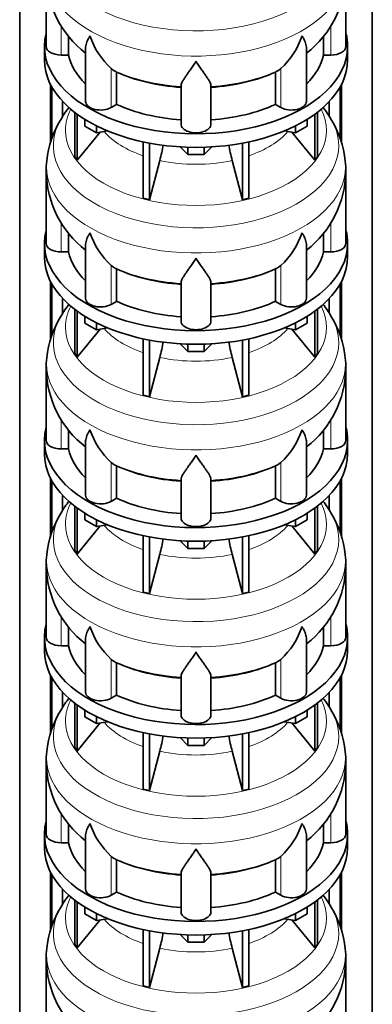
# Model space of a CAD drawing. Header units: millimetres. Extents: x 148 to 904, y -3418 to 2306.
# Tile 7 of 26: x 679 to 891, y -2786 to -2194. Entities that reach past the tile are written whole.
import ezdxf

# ---------------------------------------------------------------- set-up
doc = ezdxf.new("R2010")
doc.units = ezdxf.units.MM
doc.layers.add('MID_134-16', color=7, linetype='Continuous')
doc.layers.add('VSI134_DIFFUSORE', color=7, linetype='Continuous')

# ---------------------------------------------------------------- blocks, each defined once
blk = doc.blocks.new('SE4')
at = {"layer": 'MID_134-16', "color": 7, "linetype": 'Continuous', "lineweight": 35}
for p, q in [((679.43, -1220.48), (679.43, -3127.34)), ((891.05, -3127.34), (891.05, -1220.48)), ((697.93, -2268.72), (697.93, -2233.46)), ((698.69, -2266.06), (698.69, -2234.87)), ((871.79, -2234.87), (871.79, -2265.99)), ((872.54, -2233.46), (872.54, -2268.62)), ((705.2, -2252.48), (705.2, -2243.65)), ((865.27, -2243.65), (865.27, -2252.43)), ((697.93, -2387.11), (697.93, -2351.86)), ((698.69, -2384.45), (698.69, -2353.27)), ((871.79, -2353.27), (871.79, -2384.38)), ((872.54, -2351.86), (872.54, -2387.02)), ((705.2, -2370.88), (705.2, -2362.04)), ((865.27, -2362.04), (865.27, -2370.82)), ((697.93, -2505.5), (697.93, -2470.25)), ((698.69, -2502.84), (698.69, -2471.66)), ((871.79, -2471.66), (871.79, -2502.77)), ((872.54, -2470.25), (872.54, -2505.41)), ((705.2, -2489.27), (705.2, -2480.43)), ((865.27, -2480.43), (865.27, -2489.21)), ((697.93, -2623.9), (697.93, -2588.64)), ((698.69, -2621.23), (698.69, -2590.05)), ((871.79, -2590.05), (871.79, -2621.17)), ((872.54, -2588.64), (872.54, -2623.8)), ((705.2, -2607.66), (705.2, -2598.83)), ((865.27, -2598.83), (865.27, -2607.6)), ((697.93, -2742.29), (697.93, -2707.03)), ((698.69, -2739.63), (698.69, -2708.44)), ((871.79, -2708.44), (871.79, -2739.56)), ((872.54, -2707.03), (872.54, -2742.19)), ((705.2, -2726.05), (705.2, -2717.22)), ((865.27, -2717.22), (865.27, -2725.99))]:
    blk.add_line(p, q, dxfattribs=at)
at = {"layer": 'VSI134_DIFFUSORE', "color": 7, "linetype": 'Continuous', "lineweight": 35}
for p, q in [((695.24, -2167.43), (695.24, -2210.48)), ((875.24, -2210.48), (875.24, -2167.43)), ((708.77, -2215.68), (708.77, -2204.32)), ((861.71, -2204.25), (861.71, -2215.68)), ((694.24, -2210.48), (694.24, -2218.65)), ((718.96, -2211.39), (718.96, -2243.55)), ((851.51, -2243.55), (851.51, -2211.41)), ((876.24, -2218.65), (876.24, -2210.48)), ((704.24, -2215.68), (708.77, -2215.68)), ((861.71, -2215.68), (866.24, -2215.68)), ((735.75, -2224.93), (734.33, -2223.88)), ((836.15, -2223.88), (834.73, -2224.93)), ((737.53, -2245.38), (737.53, -2225.9)), ((832.95, -2225.9), (832.95, -2245.38)), ((776.24, -2257.25), (776.24, -2233.9)), ((794.24, -2257.25), (794.24, -2233.9)), ((734.33, -2247.22), (737.53, -2245.38)), ((832.95, -2245.38), (836.15, -2247.22)), ((712.41, -2250.15), (712.41, -2276.83)), ((713.94, -2251.3), (713.94, -2278.96)), ((718.48, -2258.41), (718.48, -2254.35)), ((851.99, -2258.41), (851.99, -2254.35)), ((856.53, -2251.3), (856.53, -2278.96)), ((858.07, -2250.15), (858.07, -2276.83)), ((725.42, -2262.41), (718.48, -2258.41)), ((725.42, -2262.41), (725.42, -2258.24)), ((845.05, -2262.41), (845.05, -2258.24)), ((851.99, -2258.41), (845.05, -2262.41)), ((713.94, -2278.96), (727.8, -2262.05)), ((732.25, -2261.36), (725.42, -2262.41)), ((845.05, -2262.41), (838.23, -2261.36)), ((842.67, -2262.05), (856.53, -2278.96)), ((753.54, -2267.9), (753.54, -2301.82)), ((757.24, -2268.64), (757.24, -2302.71)), ((780.33, -2275.55), (775.68, -2270.9)), ((780.33, -2275.55), (780.33, -2271.11)), ((794.8, -2270.9), (790.15, -2275.55)), ((790.15, -2275.55), (790.15, -2271.11)), ((813.24, -2268.64), (813.24, -2302.71)), ((816.93, -2267.9), (816.93, -2301.82)), ((712.41, -2276.83), (713.94, -2278.96)), ((790.15, -2275.55), (780.33, -2275.55)), ((856.53, -2278.96), (858.07, -2276.83)), ((757.24, -2302.71), (763.51, -2279.09)), ((806.96, -2279.09), (813.24, -2302.71)), ((695.24, -2285.82), (695.24, -2328.87)), ((875.24, -2328.87), (875.24, -2285.82)), ((753.54, -2301.82), (757.24, -2302.71)), ((813.24, -2302.71), (816.93, -2301.82)), ((708.77, -2334.07), (708.77, -2322.72)), ((861.71, -2322.64), (861.71, -2334.07)), ((694.24, -2328.87), (694.24, -2337.04)), ((718.96, -2329.78), (718.96, -2361.94)), ((851.51, -2361.94), (851.51, -2329.8)), ((876.24, -2337.04), (876.24, -2328.87)), ((704.24, -2334.07), (708.77, -2334.07)), ((861.71, -2334.07), (866.24, -2334.07)), ((735.75, -2343.32), (734.33, -2342.27)), ((836.15, -2342.27), (834.73, -2343.32)), ((737.53, -2363.77), (737.53, -2344.29)), ((832.95, -2344.29), (832.95, -2363.77)), ((776.24, -2375.64), (776.24, -2352.29)), ((794.24, -2375.64), (794.24, -2352.29)), ((734.33, -2365.62), (737.53, -2363.77)), ((832.95, -2363.77), (836.15, -2365.62)), ((712.41, -2368.54), (712.41, -2395.22)), ((713.94, -2369.69), (713.94, -2397.35)), ((718.48, -2376.8), (718.48, -2372.74)), ((851.99, -2376.8), (851.99, -2372.74)), ((856.53, -2369.69), (856.53, -2397.35)), ((858.07, -2368.54), (858.07, -2395.22)), ((725.42, -2380.81), (718.48, -2376.8)), ((725.42, -2380.81), (725.42, -2376.63)), ((845.05, -2380.81), (845.05, -2376.63)), ((851.99, -2376.8), (845.05, -2380.81)), ((713.94, -2397.35), (727.8, -2380.44)), ((732.25, -2379.75), (725.42, -2380.81)), ((845.05, -2380.81), (838.23, -2379.75)), ((842.67, -2380.44), (856.53, -2397.35)), ((753.54, -2386.29), (753.54, -2420.22)), ((757.24, -2387.03), (757.24, -2421.1)), ((780.33, -2393.94), (775.68, -2389.29)), ((780.33, -2393.94), (780.33, -2389.5)), ((794.8, -2389.29), (790.15, -2393.94)), ((790.15, -2393.94), (790.15, -2389.5)), ((813.24, -2387.03), (813.24, -2421.1)), ((816.93, -2386.29), (816.93, -2420.22)), ((712.41, -2395.22), (713.94, -2397.35)), ((790.15, -2393.94), (780.33, -2393.94)), ((856.53, -2397.35), (858.07, -2395.22)), ((757.24, -2421.1), (763.51, -2397.48)), ((806.96, -2397.48), (813.24, -2421.1)), ((695.24, -2404.21), (695.24, -2447.27)), ((875.24, -2447.27), (875.24, -2404.21)), ((753.54, -2420.22), (757.24, -2421.1)), ((813.24, -2421.1), (816.93, -2420.22)), ((708.77, -2452.46), (708.77, -2441.11)), ((861.71, -2441.04), (861.71, -2452.46)), ((694.24, -2447.27), (694.24, -2455.43)), ((718.96, -2448.17), (718.96, -2480.33)), ((851.51, -2480.33), (851.51, -2448.2)), ((876.24, -2455.43), (876.24, -2447.27)), ((704.24, -2452.46), (708.77, -2452.46)), ((861.71, -2452.46), (866.24, -2452.46)), ((735.75, -2461.71), (734.33, -2460.66)), ((836.15, -2460.66), (834.73, -2461.71)), ((737.53, -2482.16), (737.53, -2462.68)), ((832.95, -2462.68), (832.95, -2482.16)), ((776.24, -2494.03), (776.24, -2470.69)), ((794.24, -2494.03), (794.24, -2470.69)), ((734.33, -2484.01), (737.53, -2482.16)), ((832.95, -2482.16), (836.15, -2484.01)), ((712.41, -2486.93), (712.41, -2513.61)), ((713.94, -2488.08), (713.94, -2515.74)), ((718.48, -2495.19), (718.48, -2491.14)), ((851.99, -2495.19), (851.99, -2491.14)), ((856.53, -2488.08), (856.53, -2515.74)), ((858.07, -2486.93), (858.07, -2513.61)), ((725.42, -2499.2), (718.48, -2495.19)), ((725.42, -2499.2), (725.42, -2495.03)), ((845.05, -2499.2), (845.05, -2495.03)), ((851.99, -2495.19), (845.05, -2499.2)), ((713.94, -2515.74), (727.8, -2498.83)), ((732.25, -2498.14), (725.42, -2499.2)), ((845.05, -2499.2), (838.23, -2498.14)), ((842.67, -2498.83), (856.53, -2515.74)), ((753.54, -2504.68), (753.54, -2538.61)), ((757.24, -2505.42), (757.24, -2539.49)), ((780.33, -2512.33), (775.68, -2507.68)), ((780.33, -2512.33), (780.33, -2507.89)), ((794.8, -2507.68), (790.15, -2512.33)), ((790.15, -2512.33), (790.15, -2507.89)), ((813.24, -2505.42), (813.24, -2539.49)), ((816.93, -2504.68), (816.93, -2538.61)), ((712.41, -2513.61), (713.94, -2515.74)), ((790.15, -2512.33), (780.33, -2512.33)), ((856.53, -2515.74), (858.07, -2513.61)), ((757.24, -2539.49), (763.51, -2515.87)), ((806.96, -2515.87), (813.24, -2539.49)), ((695.24, -2522.6), (695.24, -2565.66)), ((875.24, -2565.66), (875.24, -2522.6)), ((753.54, -2538.61), (757.24, -2539.49)), ((813.24, -2539.49), (816.93, -2538.61)), ((708.77, -2570.85), (708.77, -2559.5)), ((861.71, -2559.43), (861.71, -2570.85)), ((694.24, -2565.66), (694.24, -2573.82)), ((718.96, -2566.56), (718.96, -2598.73)), ((851.51, -2598.73), (851.51, -2566.59)), ((876.24, -2573.82), (876.24, -2565.66)), ((704.24, -2570.85), (708.77, -2570.85)), ((861.71, -2570.85), (866.24, -2570.85)), ((735.75, -2580.11), (734.33, -2579.05)), ((836.15, -2579.05), (834.73, -2580.11)), ((737.53, -2600.55), (737.53, -2581.08)), ((832.95, -2581.08), (832.95, -2600.55)), ((776.24, -2612.42), (776.24, -2589.08)), ((794.24, -2612.42), (794.24, -2589.08)), ((734.33, -2602.4), (737.53, -2600.55)), ((832.95, -2600.55), (836.15, -2602.4)), ((712.41, -2605.33), (712.41, -2632)), ((713.94, -2606.47), (713.94, -2634.14)), ((718.48, -2613.58), (718.48, -2609.53)), ((851.99, -2613.58), (851.99, -2609.53)), ((856.53, -2606.47), (856.53, -2634.14)), ((858.07, -2605.33), (858.07, -2632)), ((725.42, -2617.59), (718.48, -2613.58)), ((725.42, -2617.59), (725.42, -2613.42)), ((845.05, -2617.59), (845.05, -2613.42)), ((851.99, -2613.58), (845.05, -2617.59)), ((713.94, -2634.14), (727.8, -2617.22)), ((732.25, -2616.54), (725.42, -2617.59)), ((845.05, -2617.59), (838.23, -2616.54)), ((842.67, -2617.22), (856.53, -2634.14)), ((753.54, -2623.07), (753.54, -2657)), ((757.24, -2623.81), (757.24, -2657.88)), ((780.33, -2630.72), (775.68, -2626.07)), ((780.33, -2630.72), (780.33, -2626.29)), ((794.8, -2626.07), (790.15, -2630.72)), ((790.15, -2630.72), (790.15, -2626.29)), ((813.24, -2623.81), (813.24, -2657.88)), ((816.93, -2623.07), (816.93, -2657)), ((712.41, -2632), (713.94, -2634.14)), ((790.15, -2630.72), (780.33, -2630.72)), ((856.53, -2634.14), (858.07, -2632)), ((757.24, -2657.88), (763.51, -2634.26)), ((806.96, -2634.26), (813.24, -2657.88)), ((695.24, -2640.99), (695.24, -2684.05)), ((875.24, -2684.05), (875.24, -2640.99)), ((753.54, -2657), (757.24, -2657.88)), ((813.24, -2657.88), (816.93, -2657)), ((708.77, -2689.25), (708.77, -2677.89)), ((861.71, -2677.82), (861.71, -2689.25)), ((694.24, -2684.05), (694.24, -2692.22)), ((718.96, -2684.95), (718.96, -2717.12)), ((851.51, -2717.12), (851.51, -2684.98)), ((876.24, -2692.22), (876.24, -2684.05)), ((704.24, -2689.25), (708.77, -2689.25)), ((861.71, -2689.25), (866.24, -2689.25)), ((735.75, -2698.5), (734.33, -2697.45)), ((836.15, -2697.45), (834.73, -2698.5)), ((737.53, -2718.94), (737.53, -2699.47)), ((832.95, -2699.47), (832.95, -2718.94)), ((776.24, -2730.82), (776.24, -2707.47)), ((794.24, -2730.82), (794.24, -2707.47)), ((734.33, -2720.79), (737.53, -2718.94)), ((832.95, -2718.94), (836.15, -2720.79)), ((712.41, -2723.72), (712.41, -2750.4)), ((713.94, -2724.86), (713.94, -2752.53)), ((718.48, -2731.98), (718.48, -2727.92)), ((851.99, -2731.98), (851.99, -2727.92)), ((856.53, -2724.86), (856.53, -2752.53)), ((858.07, -2723.72), (858.07, -2750.4)), ((725.42, -2735.98), (718.48, -2731.98)), ((725.42, -2735.98), (725.42, -2731.81)), ((845.05, -2735.98), (845.05, -2731.81)), ((851.99, -2731.98), (845.05, -2735.98)), ((713.94, -2752.53), (727.8, -2735.61)), ((732.25, -2734.93), (725.42, -2735.98)), ((845.05, -2735.98), (838.23, -2734.93)), ((842.67, -2735.61), (856.53, -2752.53)), ((753.54, -2741.46), (753.54, -2775.39)), ((757.24, -2742.21), (757.24, -2776.28)), ((780.33, -2749.11), (775.68, -2744.46)), ((780.33, -2749.11), (780.33, -2744.68)), ((794.8, -2744.46), (790.15, -2749.11)), ((790.15, -2749.11), (790.15, -2744.68)), ((813.24, -2742.21), (813.24, -2776.28)), ((816.93, -2741.46), (816.93, -2775.39)), ((712.41, -2750.4), (713.94, -2752.53)), ((790.15, -2749.11), (780.33, -2749.11)), ((856.53, -2752.53), (858.07, -2750.4)), ((757.24, -2776.28), (763.51, -2752.66)), ((806.96, -2752.66), (813.24, -2776.28)), ((695.24, -2759.39), (695.24, -2802.44)), ((875.24, -2802.44), (875.24, -2759.39)), ((753.54, -2775.39), (757.24, -2776.28)), ((813.24, -2776.28), (816.93, -2775.39))]:
    blk.add_line(p, q, dxfattribs=at)
at = {"layer": 'VSI134_DIFFUSORE', "color": 4, "linetype": 'Continuous', "lineweight": 9}
for p, q in [((704.24, -2215.68), (704.24, -2198.04)), ((866.24, -2215.68), (866.24, -2197.9)), ((734.33, -2247.22), (734.33, -2223.88)), ((836.15, -2247.22), (836.15, -2223.88)), ((704.24, -2334.07), (704.24, -2316.43)), ((866.24, -2334.07), (866.24, -2316.3)), ((734.33, -2365.62), (734.33, -2342.27)), ((836.15, -2365.62), (836.15, -2342.27)), ((704.24, -2452.46), (704.24, -2434.82)), ((866.24, -2452.46), (866.24, -2434.69)), ((734.33, -2484.01), (734.33, -2460.66)), ((836.15, -2484.01), (836.15, -2460.66)), ((704.24, -2570.85), (704.24, -2553.22)), ((866.24, -2570.85), (866.24, -2553.08)), ((734.33, -2602.4), (734.33, -2579.05)), ((836.15, -2602.4), (836.15, -2579.05)), ((704.24, -2689.25), (704.24, -2671.61)), ((866.24, -2689.25), (866.24, -2671.47)), ((734.33, -2720.79), (734.33, -2697.45)), ((836.15, -2720.79), (836.15, -2697.45))]:
    blk.add_line(p, q, dxfattribs=at)
at = {"layer": 'VSI134_DIFFUSORE', "color": 7, "linetype": 'Continuous', "lineweight": 35}
for centre, radius, start, end in [((756.11, -2166.48), 60.76, 180.90696, 232.27361), ((814.2, -2166.45), 60.93, 307.91224, 359.08163), ((766.83, -2188.92), 47.73, 198.63732, 227.08568), ((803.65, -2188.92), 47.73, 312.91434, 341.36277), ((743.66, -2212.54), 14.7, 237.45087, 245.35655), ((826.82, -2212.54), 14.7, 294.64345, 302.54913), ((762.12, -2287.9), 66.98, 142.31839, 149.76949), ((807.47, -2288.68), 68.15, 30.39244, 37.61808), ((754.75, -2285.31), 59.33, 148.35009, 174.18713), ((815.13, -2285.52), 59.96, 5.8525, 31.48841), ((673.67, -2254.77), 93.08, 344.85704, 350.81963), ((895.49, -2254.98), 91.75, 189.16728, 195.23149), ((722.53, -2284.06), 27.23, 169.90436, 183.72851), ((850.96, -2284.01), 24.23, 355.7008, 10.91738), ((756.11, -2284.87), 60.76, 180.90696, 232.27361), ((814.2, -2284.85), 60.93, 307.91224, 359.08163), ((766.83, -2307.31), 47.73, 198.63732, 227.08568), ((803.65, -2307.31), 47.73, 312.91434, 341.36277), ((743.66, -2330.93), 14.7, 237.45087, 245.35655), ((826.82, -2330.93), 14.7, 294.64345, 302.54913), ((762.12, -2406.29), 66.98, 142.31839, 149.76949), ((807.47, -2407.07), 68.15, 30.39244, 37.61808), ((754.75, -2403.71), 59.33, 148.35009, 174.18713), ((815.13, -2403.91), 59.96, 5.8525, 31.48841), ((673.67, -2373.17), 93.08, 344.85704, 350.81963), ((895.49, -2373.37), 91.75, 189.16728, 195.23149), ((722.53, -2402.45), 27.23, 169.90436, 183.72851), ((850.96, -2402.4), 24.23, 355.7008, 10.91738), ((756.11, -2403.26), 60.76, 180.90696, 232.27361), ((814.2, -2403.24), 60.93, 307.91224, 359.08163), ((766.83, -2425.71), 47.73, 198.63732, 227.08568), ((803.65, -2425.71), 47.73, 312.91434, 341.36277), ((743.66, -2449.32), 14.7, 237.45087, 245.35655), ((826.82, -2449.32), 14.7, 294.64345, 302.54913), ((762.12, -2524.68), 66.98, 142.31839, 149.76949), ((807.47, -2525.46), 68.15, 30.39244, 37.61808), ((754.75, -2522.1), 59.33, 148.35009, 174.18713), ((815.13, -2522.3), 59.96, 5.8525, 31.48841), ((673.67, -2491.56), 93.08, 344.85704, 350.81963), ((895.49, -2491.77), 91.75, 189.16728, 195.23149), ((722.53, -2520.85), 27.23, 169.90436, 183.72851), ((850.96, -2520.79), 24.23, 355.7008, 10.91738), ((756.11, -2521.65), 60.76, 180.90696, 232.27361), ((814.2, -2521.63), 60.93, 307.91224, 359.08163), ((766.83, -2544.1), 47.73, 198.63732, 227.08568), ((803.65, -2544.1), 47.73, 312.91434, 341.36277), ((743.66, -2567.71), 14.7, 237.45087, 245.35655), ((826.82, -2567.71), 14.7, 294.64345, 302.54913), ((762.12, -2643.07), 66.98, 142.31839, 149.76949), ((807.47, -2643.85), 68.15, 30.39244, 37.61808), ((754.75, -2640.49), 59.33, 148.35009, 174.18713), ((815.13, -2640.69), 59.96, 5.8525, 31.48841), ((673.67, -2609.95), 93.08, 344.85704, 350.81963), ((895.49, -2610.16), 91.75, 189.16728, 195.23149), ((722.53, -2639.24), 27.23, 169.90436, 183.72851), ((850.96, -2639.18), 24.23, 355.7008, 10.91738), ((756.11, -2640.05), 60.76, 180.90696, 232.27361), ((814.2, -2640.02), 60.93, 307.91224, 359.08163), ((766.83, -2662.49), 47.73, 198.63732, 227.08568), ((803.65, -2662.49), 47.73, 312.91434, 341.36277), ((743.66, -2686.11), 14.7, 237.45087, 245.35655), ((826.82, -2686.11), 14.7, 294.64345, 302.54913), ((762.12, -2761.47), 66.98, 142.31839, 149.76949), ((807.47, -2762.24), 68.15, 30.39244, 37.61808), ((754.75, -2758.88), 59.33, 148.35009, 174.18713), ((815.13, -2759.09), 59.96, 5.8525, 31.48841), ((673.67, -2728.34), 93.08, 344.85704, 350.81963), ((895.49, -2728.55), 91.75, 189.16728, 195.23149), ((722.53, -2757.63), 27.23, 169.90436, 183.72851), ((850.96, -2757.57), 24.23, 355.7008, 10.91738), ((756.11, -2758.44), 60.76, 180.90696, 232.27361), ((814.2, -2758.41), 60.93, 307.91224, 359.08163)]:
    blk.add_arc(centre, radius, start, end, dxfattribs=at)
at = {"layer": 'VSI134_DIFFUSORE', "color": 4, "linetype": 'Continuous', "lineweight": 9}
for centre, major_axis, start_param, end_param in [((785.24, -2151.71), (85.67, 0), 2.813648, 6.283185), ((785.24, -2164.46), (-89.83, 0), 0, 3.20849), ((785.24, -2189.01), (-79.5, 0), 0.898849, 1.457346), ((785.24, -2189.01), (79.5, 0), 4.82584, 5.384336), ((785.24, -2260.91), (-78.3, 0), 0, 3.425204), ((785.24, -2260.91), (-78.3, 0), 5.999574, 6.283185), ((785.24, -2270.1), (85.67, 0), 2.813648, 6.283185), ((785.24, -2270.1), (85.67, 0), 0, 0.32772), ((785.24, -2245.79), (-61.63, 0), 0.463231, 1.030574), ((785.24, -2245.79), (61.63, 0), 5.252612, 5.819954), ((785.24, -2282.86), (-89.83, 0), 6.215272, 6.283185), ((785.24, -2282.86), (-89.83, 0), 0, 3.20849), ((785.24, -2245.79), (-61.63, 0), 1.210556, 1.931037), ((785.24, -2307.4), (-79.5, 0), 0.898849, 1.457346), ((785.24, -2307.4), (79.5, 0), 4.82584, 5.384336), ((785.24, -2379.3), (-78.3, 0), 0, 3.425204), ((785.24, -2379.3), (-78.3, 0), 5.999574, 6.283185), ((785.24, -2388.49), (85.67, 0), 2.813648, 6.283185), ((785.24, -2388.49), (85.67, 0), 0, 0.32772), ((785.24, -2364.18), (-61.63, 0), 0.463231, 1.030574), ((785.24, -2364.18), (61.63, 0), 5.252612, 5.819954), ((785.24, -2401.25), (-89.83, 0), 6.215272, 6.283185), ((785.24, -2401.25), (-89.83, 0), 0, 3.20849), ((785.24, -2364.18), (-61.63, 0), 1.210556, 1.931037), ((785.24, -2425.79), (-79.5, 0), 0.898849, 1.457346), ((785.24, -2425.79), (79.5, 0), 4.82584, 5.384336), ((785.24, -2497.69), (-78.3, 0), 0, 3.425204), ((785.24, -2497.69), (-78.3, 0), 5.999574, 6.283185), ((785.24, -2506.88), (85.67, 0), 2.813648, 6.283185), ((785.24, -2506.88), (85.67, 0), 0, 0.32772), ((785.24, -2482.58), (-61.63, 0), 0.463231, 1.030574), ((785.24, -2482.58), (61.63, 0), 5.252612, 5.819954), ((785.24, -2519.64), (-89.83, 0), 6.215272, 6.283185), ((785.24, -2519.64), (-89.83, 0), 0, 3.20849), ((785.24, -2482.58), (-61.63, 0), 1.210556, 1.931037), ((785.24, -2544.18), (-79.5, 0), 0.898849, 1.457346), ((785.24, -2544.18), (79.5, 0), 4.82584, 5.384336), ((785.24, -2616.08), (-78.3, 0), 0, 3.425204), ((785.24, -2616.08), (-78.3, 0), 5.999574, 6.283185), ((785.24, -2625.28), (85.67, 0), 2.813648, 6.283185), ((785.24, -2625.28), (85.67, 0), 0, 0.32772), ((785.24, -2600.97), (-61.63, 0), 0.463231, 1.030574), ((785.24, -2600.97), (61.63, 0), 5.252612, 5.819954), ((785.24, -2638.03), (-89.83, 0), 6.215272, 6.283185), ((785.24, -2638.03), (-89.83, 0), 0, 3.20849), ((785.24, -2600.97), (-61.63, 0), 1.210556, 1.931037), ((785.24, -2662.58), (-79.5, 0), 0.898849, 1.457346), ((785.24, -2662.58), (79.5, 0), 4.82584, 5.384336), ((785.24, -2734.48), (-78.3, 0), 0, 3.425204), ((785.24, -2734.48), (-78.3, 0), 5.999574, 6.283185), ((785.24, -2743.67), (85.67, 0), 2.813648, 6.283185), ((785.24, -2743.67), (85.67, 0), 0, 0.32772), ((785.24, -2719.36), (-61.63, 0), 0.463231, 1.030574), ((785.24, -2719.36), (61.63, 0), 5.252612, 5.819954), ((785.24, -2756.42), (-89.83, 0), 6.215272, 6.283185), ((785.24, -2756.42), (-89.83, 0), 0, 3.20849), ((785.24, -2719.36), (-61.63, 0), 1.210556, 1.931037)]:
    blk.add_ellipse(centre, major_axis=major_axis, ratio=0.57735, start_param=start_param, end_param=end_param, dxfattribs=at)
at = {"layer": 'VSI134_DIFFUSORE', "color": 7, "linetype": 'Continuous', "lineweight": 35}
for centre, major_axis, start_param, end_param in [((785.24, -2210.48), (91, 0), 2.993207, 6.283185), ((785.24, -2210.48), (91, 0), 0, 0.148386), ((704.24, -2210.48), (9, 0), 3.141593, 4.712389), ((866.24, -2210.48), (-9, 0), 1.570796, 3.141593), ((785.24, -2218.65), (-91, 0), 0, 3.141593), ((785.24, -2210.48), (-77, 0), 0.117151, 0.534109), ((785.24, -2210.48), (77, 0), 5.749077, 6.166034), ((785.24, -2191.01), (-77, 0), 0.902549, 1.453645), ((785.24, -2191.01), (77, 0), 4.82954, 5.380636), ((727.96, -2243.55), (9, 0), 3.141593, 5.497787), ((785.24, -2210.48), (-77, 0), 0.902549, 1.453645), ((785.24, -2210.48), (77, 0), 4.82954, 5.380636), ((842.51, -2243.55), (-9, 0), 0.785398, 3.141593), ((785.24, -2257.25), (-9, 0), 0, 3.141593), ((785.24, -2328.87), (91, 0), 2.993207, 6.283185), ((785.24, -2328.87), (91, 0), 0, 0.148386), ((704.24, -2328.87), (9, 0), 3.141593, 4.712389), ((866.24, -2328.87), (-9, 0), 1.570796, 3.141593), ((785.24, -2337.04), (-91, 0), 0, 3.141593), ((785.24, -2328.87), (-77, 0), 0.117151, 0.534109), ((785.24, -2328.87), (77, 0), 5.749077, 6.166034), ((785.24, -2309.4), (-77, 0), 0.902549, 1.453645), ((785.24, -2309.4), (77, 0), 4.82954, 5.380636), ((727.96, -2361.94), (9, 0), 3.141593, 5.497787), ((785.24, -2328.87), (-77, 0), 0.902549, 1.453645), ((785.24, -2328.87), (77, 0), 4.82954, 5.380636), ((842.51, -2361.94), (-9, 0), 0.785398, 3.141593), ((785.24, -2375.64), (-9, 0), 0, 3.141593), ((785.24, -2447.27), (91, 0), 2.993207, 6.283185), ((785.24, -2447.27), (91, 0), 0, 0.148386), ((704.24, -2447.27), (9, 0), 3.141593, 4.712389), ((866.24, -2447.27), (-9, 0), 1.570796, 3.141593), ((785.24, -2455.43), (-91, 0), 0, 3.141593), ((785.24, -2447.27), (-77, 0), 0.117151, 0.534109), ((785.24, -2447.27), (77, 0), 5.749077, 6.166034), ((785.24, -2427.79), (-77, 0), 0.902549, 1.453645), ((785.24, -2427.79), (77, 0), 4.82954, 5.380636), ((727.96, -2480.33), (9, 0), 3.141593, 5.497787), ((785.24, -2447.27), (-77, 0), 0.902549, 1.453645), ((785.24, -2447.27), (77, 0), 4.82954, 5.380636), ((842.51, -2480.33), (-9, 0), 0.785398, 3.141593), ((785.24, -2494.03), (-9, 0), 0, 3.141593), ((785.24, -2565.66), (91, 0), 2.993207, 6.283185), ((785.24, -2565.66), (91, 0), 0, 0.148386), ((704.24, -2565.66), (9, 0), 3.141593, 4.712389), ((866.24, -2565.66), (-9, 0), 1.570796, 3.141593), ((785.24, -2573.82), (-91, 0), 0, 3.141593), ((785.24, -2565.66), (-77, 0), 0.117151, 0.534109), ((785.24, -2565.66), (77, 0), 5.749077, 6.166034), ((785.24, -2546.18), (-77, 0), 0.902549, 1.453645), ((785.24, -2546.18), (77, 0), 4.82954, 5.380636), ((727.96, -2598.73), (9, 0), 3.141593, 5.497787), ((785.24, -2565.66), (-77, 0), 0.902549, 1.453645), ((785.24, -2565.66), (77, 0), 4.82954, 5.380636), ((842.51, -2598.73), (-9, 0), 0.785398, 3.141593), ((785.24, -2612.42), (-9, 0), 0, 3.141593), ((785.24, -2684.05), (91, 0), 2.993207, 6.283185), ((785.24, -2684.05), (91, 0), 0, 0.148386), ((704.24, -2684.05), (9, 0), 3.141593, 4.712389), ((866.24, -2684.05), (-9, 0), 1.570796, 3.141593), ((785.24, -2692.22), (-91, 0), 0, 3.141593), ((785.24, -2684.05), (-77, 0), 0.117151, 0.534109), ((785.24, -2684.05), (77, 0), 5.749077, 6.166034), ((785.24, -2664.57), (-77, 0), 0.902549, 1.453645), ((785.24, -2664.57), (77, 0), 4.82954, 5.380636), ((727.96, -2717.12), (9, 0), 3.141593, 5.497787), ((785.24, -2684.05), (-77, 0), 0.902549, 1.453645), ((785.24, -2684.05), (77, 0), 4.82954, 5.380636), ((842.51, -2717.12), (-9, 0), 0.785398, 3.141593), ((785.24, -2730.82), (-9, 0), 0, 3.141593)]:
    blk.add_ellipse(centre, major_axis=major_axis, ratio=0.57735, start_param=start_param, end_param=end_param, dxfattribs=at)
for points, knots in [([(718.96, -2211.41), (718.96, -2211.25), (718.97, -2211.09), (719.05, -2209.91), (719.34, -2208.86), (720.01, -2207.19), (720.27, -2206.61), (720.73, -2205.72), (720.89, -2205.42), (721.14, -2204.96), (721.28, -2204.73), (721.41, -2204.49), (721.5, -2204.33), (721.55, -2204.25), (721.6, -2204.18)], [0.4600931, 0.4600931, 0.4600931, 0.4600931, 0.5, 0.5, 0.75, 0.75, 0.875, 0.875, 0.9375, 0.9375, 0.96875, 0.984375, 0.984375, 1, 1, 1, 1]), ([(851.51, -2211.42), (851.51, -2211.27), (851.51, -2211.11), (851.46, -2210.45), (851.37, -2209.94), (851.11, -2208.88), (850.92, -2208.33), (850.47, -2207.2), (850.21, -2206.62), (849.75, -2205.73), (849.59, -2205.42), (849.33, -2204.96), (849.24, -2204.8), (849.06, -2204.49), (848.97, -2204.33), (848.88, -2204.18)], [0.4604904, 0.4604904, 0.4604904, 0.4604904, 0.5, 0.5, 0.625, 0.625, 0.75, 0.75, 0.875, 0.875, 0.9375, 0.9375, 0.96875, 0.96875, 1, 1, 1, 1]), ([(785.24, -2219.39), (785.11, -2219.61), (784.97, -2219.82), (784.71, -2220.24), (784.57, -2220.45), (784.18, -2221.06), (783.91, -2221.47), (783.13, -2222.66), (782.61, -2223.43), (781.6, -2224.9), (781.1, -2225.61), (780.15, -2226.97), (779.7, -2227.61), (778.86, -2228.83), (778.46, -2229.41), (777.92, -2230.23), (777.75, -2230.5), (777.43, -2231.01), (777.27, -2231.26), (776.86, -2231.98), (776.64, -2232.42), (776.33, -2233.22), (776.24, -2233.58), (776.24, -2233.9)], [0, 0, 0, 0, 0.03125, 0.03125, 0.0625, 0.0625, 0.125, 0.125, 0.25, 0.25, 0.375, 0.375, 0.5, 0.5, 0.625, 0.625, 0.6875, 0.6875, 0.75, 0.75, 0.875, 0.875, 1, 1, 1, 1]), ([(794.24, -2233.9), (794.24, -2233.58), (794.15, -2233.22), (793.84, -2232.42), (793.61, -2231.98), (793.2, -2231.26), (793.05, -2231.01), (792.73, -2230.5), (792.56, -2230.23), (792.02, -2229.41), (791.62, -2228.83), (790.78, -2227.61), (790.32, -2226.97), (789.38, -2225.62), (788.88, -2224.91), (787.87, -2223.43), (787.35, -2222.66), (786.56, -2221.47), (786.3, -2221.07), (785.9, -2220.45), (785.77, -2220.24), (785.5, -2219.82), (785.37, -2219.61), (785.24, -2219.39)], [0, 0, 0, 0, 0.125, 0.125, 0.25, 0.25, 0.3125, 0.3125, 0.375, 0.375, 0.5, 0.5, 0.625, 0.625, 0.75, 0.75, 0.875, 0.875, 0.9375, 0.9375, 0.96875, 0.96875, 1, 1, 1, 1]), ([(718.96, -2329.8), (718.96, -2329.64), (718.97, -2329.48), (719.05, -2328.3), (719.34, -2327.25), (720.01, -2325.58), (720.27, -2325), (720.73, -2324.11), (720.89, -2323.81), (721.14, -2323.35), (721.28, -2323.12), (721.41, -2322.88), (721.5, -2322.73), (721.55, -2322.65), (721.6, -2322.57)], [0.4600931, 0.4600931, 0.4600931, 0.4600931, 0.5, 0.5, 0.75, 0.75, 0.875, 0.875, 0.9375, 0.9375, 0.96875, 0.984375, 0.984375, 1, 1, 1, 1]), ([(851.51, -2329.82), (851.51, -2329.66), (851.51, -2329.5), (851.46, -2328.84), (851.37, -2328.33), (851.11, -2327.27), (850.92, -2326.72), (850.47, -2325.59), (850.21, -2325.01), (849.75, -2324.12), (849.59, -2323.81), (849.33, -2323.35), (849.24, -2323.2), (849.06, -2322.88), (848.97, -2322.72), (848.88, -2322.57)], [0.4604904, 0.4604904, 0.4604904, 0.4604904, 0.5, 0.5, 0.625, 0.625, 0.75, 0.75, 0.875, 0.875, 0.9375, 0.9375, 0.96875, 0.96875, 1, 1, 1, 1]), ([(785.24, -2337.79), (785.11, -2338), (784.97, -2338.21), (784.71, -2338.63), (784.57, -2338.84), (784.18, -2339.46), (783.91, -2339.86), (783.13, -2341.05), (782.61, -2341.82), (781.6, -2343.29), (781.1, -2344.01), (780.15, -2345.36), (779.7, -2346), (778.86, -2347.22), (778.46, -2347.8), (777.92, -2348.62), (777.75, -2348.89), (777.43, -2349.4), (777.27, -2349.65), (776.86, -2350.37), (776.64, -2350.81), (776.33, -2351.61), (776.24, -2351.97), (776.24, -2352.29)], [0, 0, 0, 0, 0.03125, 0.03125, 0.0625, 0.0625, 0.125, 0.125, 0.25, 0.25, 0.375, 0.375, 0.5, 0.5, 0.625, 0.625, 0.6875, 0.6875, 0.75, 0.75, 0.875, 0.875, 1, 1, 1, 1]), ([(794.24, -2352.29), (794.24, -2351.97), (794.15, -2351.61), (793.84, -2350.81), (793.61, -2350.37), (793.2, -2349.66), (793.05, -2349.41), (792.73, -2348.89), (792.56, -2348.62), (792.02, -2347.8), (791.62, -2347.23), (790.78, -2346), (790.32, -2345.36), (789.38, -2344.01), (788.88, -2343.3), (787.87, -2341.82), (787.35, -2341.06), (786.56, -2339.86), (786.3, -2339.46), (785.9, -2338.84), (785.77, -2338.63), (785.5, -2338.21), (785.37, -2338), (785.24, -2337.79)], [0, 0, 0, 0, 0.125, 0.125, 0.25, 0.25, 0.3125, 0.3125, 0.375, 0.375, 0.5, 0.5, 0.625, 0.625, 0.75, 0.75, 0.875, 0.875, 0.9375, 0.9375, 0.96875, 0.96875, 1, 1, 1, 1]), ([(718.96, -2448.19), (718.96, -2448.03), (718.97, -2447.87), (719.05, -2446.7), (719.34, -2445.64), (720.01, -2443.97), (720.27, -2443.4), (720.73, -2442.51), (720.89, -2442.2), (721.14, -2441.74), (721.28, -2441.51), (721.41, -2441.28), (721.5, -2441.12), (721.55, -2441.04), (721.6, -2440.96)], [0.4600931, 0.4600931, 0.4600931, 0.4600931, 0.5, 0.5, 0.75, 0.75, 0.875, 0.875, 0.9375, 0.9375, 0.96875, 0.984375, 0.984375, 1, 1, 1, 1]), ([(851.51, -2448.21), (851.51, -2448.05), (851.51, -2447.89), (851.46, -2447.24), (851.37, -2446.72), (851.11, -2445.66), (850.92, -2445.11), (850.47, -2443.98), (850.21, -2443.4), (849.75, -2442.51), (849.59, -2442.21), (849.33, -2441.74), (849.24, -2441.59), (849.06, -2441.28), (848.97, -2441.12), (848.88, -2440.96)], [0.4604904, 0.4604904, 0.4604904, 0.4604904, 0.5, 0.5, 0.625, 0.625, 0.75, 0.75, 0.875, 0.875, 0.9375, 0.9375, 0.96875, 0.96875, 1, 1, 1, 1]), ([(785.24, -2456.18), (785.11, -2456.39), (784.97, -2456.6), (784.71, -2457.02), (784.57, -2457.23), (784.18, -2457.85), (783.91, -2458.25), (783.13, -2459.44), (782.61, -2460.21), (781.6, -2461.69), (781.1, -2462.4), (780.15, -2463.75), (779.7, -2464.39), (778.86, -2465.62), (778.46, -2466.19), (777.92, -2467.01), (777.75, -2467.28), (777.43, -2467.8), (777.27, -2468.05), (776.86, -2468.77), (776.64, -2469.21), (776.33, -2470), (776.24, -2470.37), (776.24, -2470.69)], [0, 0, 0, 0, 0.03125, 0.03125, 0.0625, 0.0625, 0.125, 0.125, 0.25, 0.25, 0.375, 0.375, 0.5, 0.5, 0.625, 0.625, 0.6875, 0.6875, 0.75, 0.75, 0.875, 0.875, 1, 1, 1, 1]), ([(794.24, -2470.69), (794.24, -2470.37), (794.15, -2470.01), (793.84, -2469.21), (793.61, -2468.77), (793.2, -2468.05), (793.05, -2467.8), (792.73, -2467.28), (792.56, -2467.02), (792.02, -2466.2), (791.62, -2465.62), (790.78, -2464.4), (790.32, -2463.75), (789.38, -2462.4), (788.88, -2461.69), (787.87, -2460.21), (787.35, -2459.45), (786.56, -2458.25), (786.3, -2457.85), (785.9, -2457.23), (785.77, -2457.02), (785.5, -2456.6), (785.37, -2456.39), (785.24, -2456.18)], [0, 0, 0, 0, 0.125, 0.125, 0.25, 0.25, 0.3125, 0.3125, 0.375, 0.375, 0.5, 0.5, 0.625, 0.625, 0.75, 0.75, 0.875, 0.875, 0.9375, 0.9375, 0.96875, 0.96875, 1, 1, 1, 1]), ([(718.96, -2566.59), (718.96, -2566.43), (718.97, -2566.26), (719.05, -2565.09), (719.34, -2564.04), (720.01, -2562.36), (720.27, -2561.79), (720.73, -2560.9), (720.89, -2560.6), (721.14, -2560.14), (721.28, -2559.9), (721.41, -2559.67), (721.5, -2559.51), (721.55, -2559.43), (721.6, -2559.35)], [0.4600931, 0.4600931, 0.4600931, 0.4600931, 0.5, 0.5, 0.75, 0.75, 0.875, 0.875, 0.9375, 0.9375, 0.96875, 0.984375, 0.984375, 1, 1, 1, 1]), ([(851.51, -2566.6), (851.51, -2566.44), (851.51, -2566.29), (851.46, -2565.63), (851.37, -2565.11), (851.11, -2564.05), (850.92, -2563.5), (850.47, -2562.38), (850.21, -2561.8), (849.75, -2560.9), (849.59, -2560.6), (849.33, -2560.14), (849.24, -2559.98), (849.06, -2559.67), (848.97, -2559.51), (848.88, -2559.35)], [0.4604904, 0.4604904, 0.4604904, 0.4604904, 0.5, 0.5, 0.625, 0.625, 0.75, 0.75, 0.875, 0.875, 0.9375, 0.9375, 0.96875, 0.96875, 1, 1, 1, 1]), ([(785.24, -2574.57), (785.11, -2574.78), (784.97, -2574.99), (784.71, -2575.41), (784.57, -2575.62), (784.18, -2576.24), (783.91, -2576.64), (783.13, -2577.84), (782.61, -2578.6), (781.6, -2580.08), (781.1, -2580.79), (780.15, -2582.14), (779.7, -2582.79), (778.86, -2584.01), (778.46, -2584.59), (777.92, -2585.41), (777.75, -2585.67), (777.43, -2586.19), (777.27, -2586.44), (776.86, -2587.16), (776.64, -2587.6), (776.33, -2588.4), (776.24, -2588.76), (776.24, -2589.08)], [0, 0, 0, 0, 0.03125, 0.03125, 0.0625, 0.0625, 0.125, 0.125, 0.25, 0.25, 0.375, 0.375, 0.5, 0.5, 0.625, 0.625, 0.6875, 0.6875, 0.75, 0.75, 0.875, 0.875, 1, 1, 1, 1]), ([(794.24, -2589.08), (794.24, -2588.76), (794.15, -2588.4), (793.84, -2587.6), (793.61, -2587.16), (793.2, -2586.44), (793.05, -2586.19), (792.73, -2585.67), (792.56, -2585.41), (792.02, -2584.59), (791.62, -2584.01), (790.78, -2582.79), (790.32, -2582.15), (789.38, -2580.79), (788.88, -2580.08), (787.87, -2578.61), (787.35, -2577.84), (786.56, -2576.65), (786.3, -2576.24), (785.9, -2575.62), (785.77, -2575.41), (785.5, -2574.99), (785.37, -2574.78), (785.24, -2574.57)], [0, 0, 0, 0, 0.125, 0.125, 0.25, 0.25, 0.3125, 0.3125, 0.375, 0.375, 0.5, 0.5, 0.625, 0.625, 0.75, 0.75, 0.875, 0.875, 0.9375, 0.9375, 0.96875, 0.96875, 1, 1, 1, 1]), ([(718.96, -2684.98), (718.96, -2684.82), (718.97, -2684.66), (719.05, -2683.48), (719.34, -2682.43), (720.01, -2680.75), (720.27, -2680.18), (720.73, -2679.29), (720.89, -2678.99), (721.14, -2678.53), (721.28, -2678.29), (721.41, -2678.06), (721.5, -2677.9), (721.55, -2677.82), (721.6, -2677.74)], [0.4600931, 0.4600931, 0.4600931, 0.4600931, 0.5, 0.5, 0.75, 0.75, 0.875, 0.875, 0.9375, 0.9375, 0.96875, 0.984375, 0.984375, 1, 1, 1, 1]), ([(851.51, -2684.99), (851.51, -2684.84), (851.51, -2684.68), (851.46, -2684.02), (851.37, -2683.51), (851.11, -2682.44), (850.92, -2681.89), (850.47, -2680.77), (850.21, -2680.19), (849.75, -2679.29), (849.59, -2678.99), (849.33, -2678.53), (849.24, -2678.37), (849.06, -2678.06), (848.97, -2677.9), (848.88, -2677.74)], [0.4604904, 0.4604904, 0.4604904, 0.4604904, 0.5, 0.5, 0.625, 0.625, 0.75, 0.75, 0.875, 0.875, 0.9375, 0.9375, 0.96875, 0.96875, 1, 1, 1, 1]), ([(785.24, -2692.96), (785.11, -2693.17), (784.97, -2693.39), (784.71, -2693.81), (784.57, -2694.01), (784.18, -2694.63), (783.91, -2695.04), (783.13, -2696.23), (782.61, -2696.99), (781.6, -2698.47), (781.1, -2699.18), (780.15, -2700.54), (779.7, -2701.18), (778.86, -2702.4), (778.46, -2702.98), (777.92, -2703.8), (777.75, -2704.06), (777.43, -2704.58), (777.27, -2704.83), (776.86, -2705.55), (776.64, -2705.99), (776.33, -2706.79), (776.24, -2707.15), (776.24, -2707.47)], [0, 0, 0, 0, 0.03125, 0.03125, 0.0625, 0.0625, 0.125, 0.125, 0.25, 0.25, 0.375, 0.375, 0.5, 0.5, 0.625, 0.625, 0.6875, 0.6875, 0.75, 0.75, 0.875, 0.875, 1, 1, 1, 1]), ([(794.24, -2707.47), (794.24, -2707.15), (794.15, -2706.79), (793.84, -2705.99), (793.61, -2705.55), (793.2, -2704.83), (793.05, -2704.58), (792.73, -2704.07), (792.56, -2703.8), (792.02, -2702.98), (791.62, -2702.4), (790.78, -2701.18), (790.32, -2700.54), (789.38, -2699.19), (788.88, -2698.47), (787.87, -2697), (787.35, -2696.23), (786.56, -2695.04), (786.3, -2694.63), (785.9, -2694.01), (785.77, -2693.81), (785.5, -2693.39), (785.37, -2693.17), (785.24, -2692.96)], [0, 0, 0, 0, 0.125, 0.125, 0.25, 0.25, 0.3125, 0.3125, 0.375, 0.375, 0.5, 0.5, 0.625, 0.625, 0.75, 0.75, 0.875, 0.875, 0.9375, 0.9375, 0.96875, 0.96875, 1, 1, 1, 1])]:
    blk.add_open_spline(points, degree=3, knots=knots, dxfattribs=at)

msp = doc.modelspace()

# ---------------------------------------------------------------- block references
msp.add_blockref('SE4', (0, 0))

doc.saveas('drawing.dxf')
